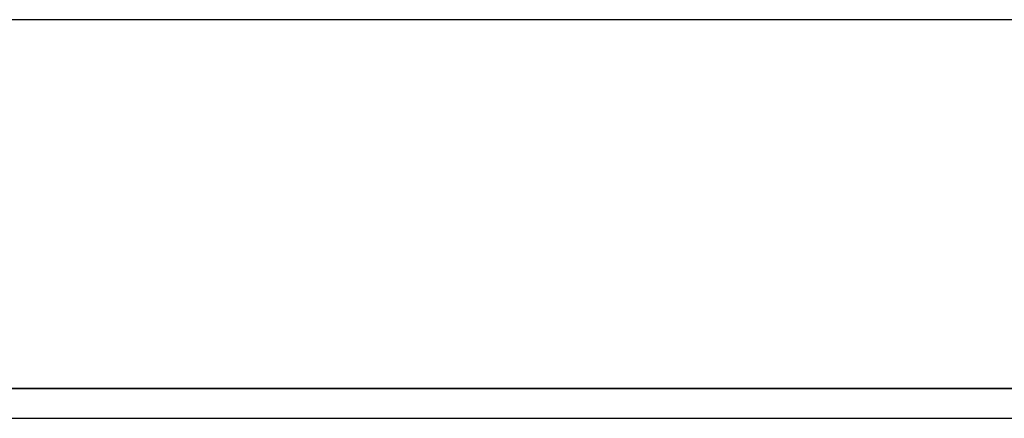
# Model space of a CAD drawing. Header units: metres. Extents: x 391.1 to 430.4, y 12.7 to 28.9.
# Tile 65 of 165: x 402.09 to 402.337, y 28.121 to 28.221. Entities that reach past the tile are written whole.
import ezdxf

# ---------------------------------------------------------------- set-up
doc = ezdxf.new("R2010")
doc.units = ezdxf.units.M
doc.layers.add('01_SUELOS', color=7, linetype='Continuous', lineweight=25, true_color=0x007f00)
doc.layers.add('A-WALL-____-MCUT', color=7, linetype='Continuous', lineweight=25)
doc.layers.add('A-WALL-____-OTLN', color=7, linetype='Continuous', lineweight=25)

# ---------------------------------------------------------------- blocks, each defined once
blk = doc.blocks.new('Family - LONDR55-XX_ZZ-ARQ-CAA-M3D-Londres55-155523-01_FON_P0')
at = {"layer": '01_SUELOS', "color": 9, "true_color": 0xaad4aa}
for p, q in [((1.80213, 0.86746), (0, 0.86746)), ((0, 0.86746), (1.80213, 0.86746))]:
    blk.add_line(p, q, dxfattribs=at)
blk = doc.blocks.new('Family - Envans PB-155739-01_FON_P0')
at = {"layer": 'A-WALL-____-MCUT', "color": 253, "true_color": 0xaaaaaa}
for p, q in [((1.8, 0.1), (0, 0.1)), ((0, 0), (1.8, 0))]:
    blk.add_line(p, q, dxfattribs=at)
at = {"layer": 'A-WALL-____-OTLN', "color": 253, "true_color": 0xaaaaaa}
for p, q in [((1.8, 0.1), (0, 0.1)), ((0, 0), (1.8, 0))]:
    blk.add_line(p, q, dxfattribs=at)
at = {"layer": 'A-WALL-____-OTLN', "color": 253, "lineweight": 18, "true_color": 0xaaaaaa}
blk.add_line((0, 0), (1.8, 0), dxfattribs=at)
blk = doc.blocks.new('LONDR55-XX_ZZ-ARQ-CAA-M3D-Londres55_ifc-1-01_FON_P0')
at = {"layer": '01_SUELOS', "color": 253, "lineweight": 18, "true_color": 0xaaaaaa}
blk.add_blockref('Family - LONDR55-XX_ZZ-ARQ-CAA-M3D-Londres55-155523-01_FON_P0', (401.45645, 27.26078), dxfattribs=at)
at = {"layer": 'A-WALL-____-OTLN', "color": 253, "lineweight": 18, "true_color": 0xaaaaaa, "rotation": 180}
blk.add_blockref('Family - Envans PB-155739-01_FON_P0', (403.25645, 28.22078), dxfattribs=at)

msp = doc.modelspace()

# ---------------------------------------------------------------- block references
at = {"lineweight": 5}
msp.add_blockref('LONDR55-XX_ZZ-ARQ-CAA-M3D-Londres55_ifc-1-01_FON_P0', (0, 0), dxfattribs=at)

doc.saveas('drawing.dxf')
